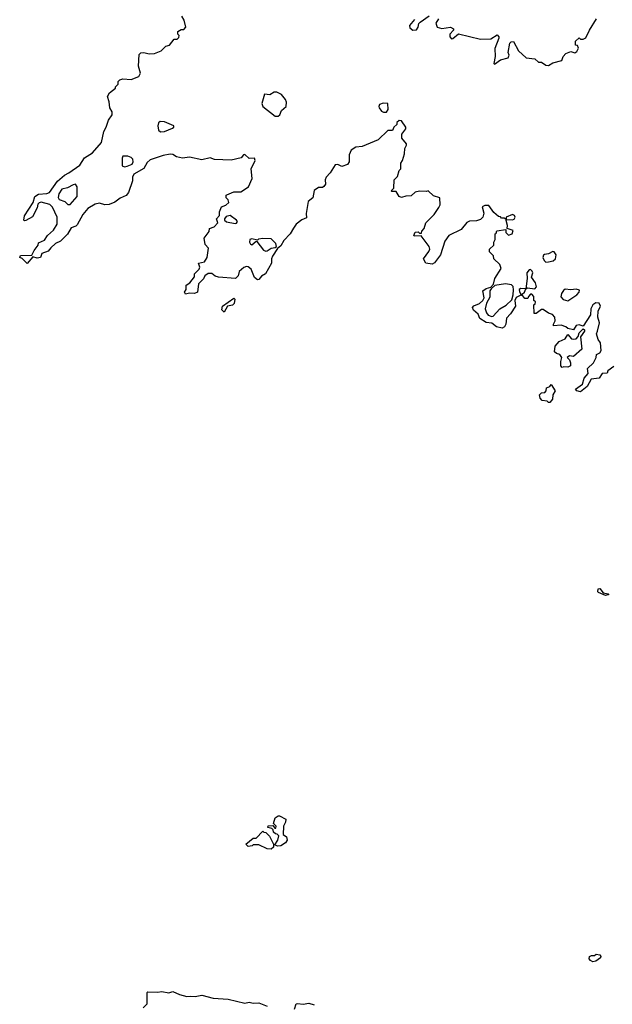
# Model space of a CAD drawing. Extents: x 2106670 to 2323771, y 35271 to 224896.
# Tile 253 of 256: x 2284820 to 2289095, y 83801 to 90900. Entities that reach past the tile are written whole.
import ezdxf

# ---------------------------------------------------------------- set-up
doc = ezdxf.new("R2010")
doc.units = 0

msp = doc.modelspace()

# ---------------------------------------------------------------- linework, layer by layer
at = {"layer": '0CON20XD'}
for points in [[(2287842.5, 89545), (2287852.5, 89565), (2287850, 89615), (2287805, 89630), (2287767, 89667), (2287755, 89660), (2287705, 89662.5), (2287673, 89657), (2287645, 89630), (2287605, 89628), (2287575, 89616.7), (2287557.5, 89625), (2287535, 89660), (2287505, 89660), (2287500, 89665), (2287520, 89685), (2287522.5, 89745), (2287545, 89770), (2287558.3, 89811.7), (2287570, 89825), (2287570, 89865), (2287582.5, 89885), (2287596.4, 89933.6), (2287598.3, 89971.7), (2287610, 89995), (2287610, 90005), (2287577.5, 90045), (2287577.5, 90075), (2287605, 90112.5), (2287606.2, 90125), (2287575, 90170), (2287557, 90173), (2287541.7, 90158.3), (2287540, 90145), (2287520, 90125), (2287508.3, 90101.7), (2287475, 90100), (2287406.1, 90033.9), (2287290, 89985), (2287245, 89980), (2287211.1, 89958.9), (2287196, 89925), (2287196.2, 89875), (2287183.8, 89855), (2287145, 89841.4), (2287115, 89856), (2287095, 89852.5), (2287059.2, 89795), (2287030.4, 89765), (2287024.4, 89745), (2287026.7, 89715), (2287013, 89697), (2287005, 89690), (2286975, 89690), (2286945, 89668), (2286934.2, 89615.8), (2286902, 89588), (2286887, 89503), (2286889.6, 89470.5), (2286855, 89455.8), (2286813.3, 89425), (2286795, 89397.5), (2286770, 89355), (2286725, 89307.5), (2286705, 89270), (2286680, 89250), (2286643.3, 89195), (2286636.7, 89175), (2286637.5, 89145), (2286593, 89067), (2286565, 89050), (2286545, 89026.7), (2286535, 89024), (2286515, 89040.8), (2286490.3, 89100.3), (2286468.3, 89118.3), (2286455, 89121.2), (2286435.9, 89114.1), (2286403.3, 89085), (2286395.9, 89054.1), (2286376.2, 89033.8), (2286255, 89044), (2286230.3, 89050.3), (2286205, 89070), (2286180.8, 89069.2), (2286156.2, 89053.8), (2286145, 89032.5), (2286110, 88995), (2286102, 88935), (2286080, 88925), (2286045, 88927.5), (2286015, 88920), (2286010, 88935), (2286020, 88955), (2286020, 88985), (2286046.4, 89003.6), (2286080, 89045), (2286081.7, 89068.3), (2286115, 89100), (2286120, 89115), (2286110, 89145), (2286152.5, 89155), (2286172.5, 89185), (2286181.7, 89251.7), (2286158.3, 89278.3), (2286150, 89325), (2286187, 89373), (2286190, 89395), (2286224.1, 89405.9), (2286250, 89435), (2286240, 89465), (2286261.7, 89488.3), (2286262.5, 89515), (2286275, 89550), (2286307, 89563), (2286328.3, 89581.7), (2286325, 89600), (2286310, 89615), (2286310, 89635), (2286315, 89637.5), (2286365, 89657.5), (2286415, 89657.5), (2286470, 89695), (2286496.7, 89755), (2286490, 89825), (2286518.8, 89885), (2286515, 89902.5), (2286475, 89898.8), (2286445, 89927.1), (2286433.8, 89925), (2286416.9, 89903.1), (2286345, 89885.8), (2286225, 89890.8), (2286193.4, 89903.4), (2286135, 89890), (2286045, 89907.5), (2285995, 89901.8), (2285951.2, 89911.2), (2285925, 89928), (2285905, 89929.2), (2285855, 89920), (2285761.2, 89888.8), (2285739.6, 89870.4), (2285715, 89825.8), (2285642.9, 89787.2), (2285632.7, 89765), (2285632.9, 89737.1), (2285604, 89655), (2285587.3, 89632.7), (2285545, 89613.8), (2285505.7, 89584.3), (2285465, 89568), (2285435, 89566), (2285395, 89576.2), (2285365, 89570), (2285310.9, 89539.1), (2285276.2, 89495), (2285235, 89420), (2285225, 89410), (2285190.7, 89399.3), (2285165.7, 89354.3), (2285115, 89303.3), (2285077.5, 89285), (2285044.1, 89255.9), (2285025, 89230), (2284980, 89215), (2284970, 89185), (2284945, 89180), (2284915, 89190), (2284875, 89142.5), (2284838.3, 89178.3), (2284820, 89185), (2284825, 89200), (2284908.3, 89201.7), (2284923.3, 89235), (2284952.5, 89275), (2284955, 89290), (2284999.3, 89310.7), (2285020, 89345), (2285065, 89383.3), (2285091.2, 89425), (2285091.2, 89475), (2285057.8, 89547.8), (2285036.5, 89566.5), (2284975, 89583.5), (2284960.4, 89579.6), (2284950.9, 89569.1), (2284945, 89543.8), (2284911.9, 89478.1), (2284865, 89452.5), (2284855, 89450), (2284850, 89455), (2284854, 89485), (2284918.3, 89581.7), (2284930, 89625), (2284955, 89641.2), (2285015, 89646.2), (2285035, 89653.8), (2285093.8, 89735), (2285142.1, 89777.9), (2285174.3, 89795.7), (2285255, 89851.2), (2285287.4, 89902.6), (2285345, 89940), (2285410, 90015), (2285426.1, 90093.9), (2285443.8, 90125), (2285460, 90175), (2285486, 90215), (2285486.2, 90235), (2285470, 90265), (2285466.4, 90306.4), (2285453, 90347), (2285467, 90373), (2285510, 90405), (2285510, 90415), (2285530, 90435), (2285530, 90455), (2285543, 90467), (2285565, 90473.3), (2285625, 90467.5), (2285679.3, 90490.7), (2285692.5, 90515), (2285677.5, 90565), (2285681.7, 90648.3), (2285695, 90660), (2285715, 90662.5), (2285755, 90653.3), (2285793, 90657), (2285840, 90675), (2285875, 90710), (2285900, 90715), (2285935, 90760), (2285955, 90760), (2285968.3, 90771.7), (2285970, 90785), (2285960, 90795), (2285960, 90815), (2285985, 90830), (2286005, 90830), (2286017.5, 90845), (2286007, 90897), (2285990, 90925)], [(2287669.1, 90900.9), (2287632.1, 90857.9), (2287635, 90840.5), (2287655, 90823.2), (2287683.6, 90826.4), (2287694.3, 90845), (2287698.3, 90871.7), (2287708.3, 90881.7), (2287775, 90928)], [(2287840, 90905), (2287822.5, 90875), (2287832.5, 90845), (2287865, 90836.7), (2287926.7, 90846.7), (2287950, 90835), (2287950, 90825), (2287922.9, 90795), (2287923.1, 90775), (2287935, 90762.9), (2287945.5, 90764.5), (2287985, 90797.5), (2288145, 90760), (2288219.3, 90760.7), (2288265, 90790), (2288277, 90777), (2288277, 90767), (2288247.6, 90692.4), (2288250.8, 90635), (2288240, 90585), (2288245, 90580), (2288288.9, 90611.1), (2288342.5, 90625), (2288350.8, 90645), (2288344.3, 90664.3), (2288355, 90730), (2288365, 90740), (2288381.7, 90741.7), (2288417.5, 90675), (2288473.9, 90623.9), (2288535, 90617.5), (2288563, 90593), (2288585, 90592.5), (2288615, 90572.5), (2288635, 90570), (2288665, 90587.5), (2288730, 90605), (2288740, 90635), (2288760, 90655), (2288795, 90670), (2288825, 90660), (2288839.6, 90670.5), (2288851.2, 90695), (2288843, 90713), (2288830, 90715), (2288830, 90745), (2288855, 90770), (2288865, 90760), (2288885, 90760), (2288905, 90770), (2288930, 90825), (2288980, 90905)], [(2286685, 90203.4), (2286696, 90214), (2286709.1, 90245), (2286741.4, 90275), (2286744.4, 90305), (2286738, 90325), (2286709.3, 90359.3), (2286675, 90377.3), (2286655, 90377.1), (2286625, 90357.8), (2286585, 90362), (2286566.4, 90296.4), (2286574, 90275), (2286662.3, 90205), (2286685, 90203.4)], [(2287445, 90232.5), (2287465, 90233.3), (2287477.5, 90252.5), (2287475, 90296.2), (2287442.7, 90297.3), (2287415, 90287.5), (2287410, 90275), (2287413.3, 90265), (2287430.7, 90240.7), (2287445, 90232.5)], [(2285835, 90092), (2285865, 90094.4), (2285922.3, 90117.7), (2285932.5, 90125), (2285932.5, 90135), (2285865, 90164.4), (2285833.3, 90165), (2285822, 90155), (2285815.8, 90135), (2285822.3, 90102.3), (2285835, 90092)], [(2285575, 89839.4), (2285595, 89844), (2285630.7, 89859.3), (2285637.5, 89875), (2285635.4, 89895), (2285625, 89905.5), (2285600, 89915), (2285565, 89916.2), (2285559.6, 89900.5), (2285558.8, 89845), (2285575, 89839.4)], [(2285185, 89567.5), (2285233.8, 89625), (2285233.8, 89695), (2285223.3, 89713.3), (2285205, 89710), (2285165, 89687.5), (2285125, 89678.8), (2285101.4, 89645), (2285097, 89617), (2285105, 89602.5), (2285145, 89590), (2285168.3, 89568.3), (2285185, 89567.5)], [(2289105, 88400), (2289061.7, 88368.3), (2289058.3, 88351.7), (2289021.7, 88348.3), (2289000, 88315), (2288941.7, 88308.3), (2288912.5, 88255), (2288865, 88217.5), (2288840, 88225), (2288830, 88235), (2288878.8, 88271.2), (2288892.5, 88315), (2288921.7, 88348.3), (2288916.7, 88385), (2288960, 88425), (2288978.8, 88465), (2288980, 88485), (2289005, 88498.8), (2289014.2, 88515), (2289010.4, 88570.5), (2288993.7, 88593.7), (2288980, 88635), (2288987.5, 88655), (2289002.9, 88715), (2288990.9, 88755), (2288992.7, 88797.3), (2289009.2, 88835), (2289000.8, 88855), (2288975, 88858.1), (2288954.6, 88845), (2288940.9, 88815), (2288937.2, 88772.8), (2288885, 88690), (2288855, 88699.4), (2288834.2, 88695.8), (2288815, 88663.3), (2288773, 88673), (2288760, 88685), (2288725, 88697.5), (2288671.7, 88691.7), (2288670, 88705), (2288681.7, 88728.3), (2288680, 88755), (2288663.8, 88773.8), (2288635, 88783.3), (2288595, 88810), (2288585, 88810), (2288545, 88782.5), (2288531.7, 88781.7), (2288530, 88845), (2288538.3, 88851.7), (2288540, 88865), (2288530, 88875), (2288530, 88905), (2288515, 88920), (2288505, 88920), (2288490, 88905), (2288485, 88890), (2288465, 88890), (2288448.3, 88908.3), (2288435, 88912.5), (2288402.1, 88897.9), (2288391.1, 88875), (2288395.9, 88834.1), (2288360.4, 88779.5), (2288331.7, 88748.3), (2288327.5, 88705), (2288317.5, 88685), (2288300, 88675), (2288260, 88685), (2288225, 88712.5), (2288185, 88717.5), (2288140, 88745), (2288126.4, 88776.4), (2288092.5, 88805), (2288087.5, 88825), (2288095, 88837.5), (2288137, 88853), (2288160, 88875), (2288170, 88895), (2288160, 88945), (2288185, 88962.5), (2288218.3, 88971.7), (2288237.5, 88992.5), (2288246.7, 89035), (2288292.5, 89105), (2288283.3, 89135), (2288240, 89175), (2288237, 89197), (2288210, 89225), (2288210, 89245), (2288240, 89275), (2288240, 89295), (2288250, 89315), (2288250, 89355), (2288258.3, 89361.7), (2288261.7, 89378.3), (2288327, 89387), (2288328, 89365), (2288345, 89346), (2288373, 89357), (2288379.6, 89379.5), (2288336.7, 89395), (2288339.2, 89415), (2288328.3, 89451.7), (2288330, 89460), (2288375, 89455.6), (2288387.7, 89462.3), (2288394.4, 89475), (2288388.9, 89488.9), (2288375, 89495.6), (2288330, 89475), (2288330, 89460), (2288315, 89470), (2288295, 89470), (2288288.3, 89478.3), (2288275, 89480), (2288240.7, 89510.7), (2288205, 89560), (2288175, 89560), (2288155, 89550), (2288167.5, 89505), (2288160, 89475), (2288145, 89460), (2288115, 89450), (2288065, 89447.5), (2288045, 89437.5), (2288005, 89387.5), (2287916.2, 89345), (2287887.1, 89302.9), (2287855.9, 89204.1), (2287813, 89147), (2287795, 89137.5), (2287750, 89145), (2287732.5, 89175), (2287772.4, 89227.6), (2287778.2, 89245), (2287774.5, 89265), (2287715, 89342.5), (2287665, 89340), (2287662.5, 89345), (2287673, 89367), (2287695, 89370), (2287705, 89360), (2287718.3, 89361.7), (2287720, 89375), (2287737.5, 89395), (2287750, 89435), (2287810, 89495), (2287842.5, 89545)], [(2286375, 89430), (2286385, 89433.3), (2286391.2, 89445), (2286385, 89453.3), (2286337.6, 89487.6), (2286309.2, 89480.8), (2286297.5, 89465), (2286297.5, 89455), (2286312.5, 89442.5), (2286375, 89430)], [(2286595, 89230.8), (2286605, 89234), (2286635, 89252.9), (2286663.3, 89256.7), (2286672.5, 89265), (2286667.5, 89285), (2286635, 89318.8), (2286575, 89323.3), (2286543, 89317), (2286535, 89310), (2286495, 89318.8), (2286480, 89315), (2286476.7, 89295), (2286485, 89282.5), (2286495, 89277.5), (2286525, 89302.5), (2286531.7, 89301.7), (2286578.5, 89238.5), (2286595, 89230.8)], [(2288615, 89152), (2288635, 89153.3), (2288667.7, 89162.3), (2288686.2, 89175), (2288690.8, 89205), (2288675, 89226), (2288665, 89228.6), (2288635, 89210.5), (2288605, 89207.8), (2288598.9, 89201.1), (2288594.4, 89185), (2288603.3, 89163.3), (2288615, 89152)], [(2288445, 88920), (2288462.5, 88935), (2288470, 88960), (2288483, 88967), (2288535, 88960), (2288547, 88973), (2288541.7, 89001.7), (2288512.7, 89042.7), (2288520.8, 89075), (2288517.6, 89087.6), (2288505, 89098), (2288495, 89096.2), (2288479.2, 89075), (2288481.4, 89035), (2288470, 88960), (2288435, 88962.5), (2288424.2, 88955), (2288425, 88937.5), (2288435, 88920), (2288445, 88920)], [(2288225, 88760), (2288235, 88763.3), (2288284.2, 88815), (2288328.9, 88841.1), (2288371.1, 88878.9), (2288380.9, 88915), (2288382.9, 88952.9), (2288380.8, 88975), (2288368.6, 88988.6), (2288325, 88994.2), (2288247, 88983), (2288220, 88960), (2288212.5, 88945), (2288211.7, 88898.3), (2288186.7, 88855), (2288178, 88815), (2288187.3, 88787.3), (2288200.2, 88770.2), (2288225, 88760)], [(2288775, 88872.5), (2288838.8, 88915), (2288856.7, 88935), (2288859.3, 88949.3), (2288835, 88957.5), (2288795, 88951.2), (2288755, 88957.5), (2288742, 88948), (2288727.5, 88925), (2288722.5, 88902.5), (2288741.4, 88881.4), (2288775, 88872.5)], [(2286295, 88790), (2286278.3, 88808.3), (2286282.5, 88835), (2286365, 88892.5), (2286372.5, 88885), (2286366.1, 88853.9), (2286355, 88842.5), (2286320, 88835), (2286295, 88790)], [(2288733, 88393), (2288723, 88403), (2288722.5, 88435), (2288730, 88465), (2288717.5, 88485), (2288692, 88492), (2288677.5, 88505), (2288682.5, 88545), (2288710.7, 88579.3), (2288755, 88600), (2288775, 88630), (2288800, 88600), (2288815.6, 88595.6), (2288835, 88599.4), (2288847.5, 88615), (2288855, 88643.3), (2288885, 88670), (2288893.6, 88663.6), (2288895, 88653.3), (2288866.4, 88613.6), (2288875.5, 88525), (2288815, 88472), (2288785, 88476.7), (2288770, 88465), (2288787, 88447), (2288792.5, 88425), (2288792.5, 88405), (2288775, 88394), (2288745, 88397.5), (2288733, 88393)], [(2288645, 88140), (2288635, 88140), (2288625, 88150), (2288590, 88155), (2288575, 88170), (2288570, 88195), (2288585, 88210), (2288608.3, 88211.7), (2288617, 88223), (2288620, 88245), (2288643.8, 88256.2), (2288655, 88270), (2288682.5, 88225), (2288666.7, 88195), (2288662.5, 88165), (2288645, 88140)], [(2289045, 86747.5), (2288995, 86770), (2288990, 86775), (2288993, 86797), (2289005, 86800), (2289028.3, 86768.3), (2289065, 86760), (2289070, 86755), (2289065, 86752.5), (2289045, 86747.5)], [(2286680.7, 84940.7), (2286661.7, 84951.7), (2286683.3, 84985), (2286690, 85015), (2286678.3, 85028.3), (2286665, 85030), (2286651.7, 85041.7), (2286648.3, 85058.3), (2286638.3, 85068.3), (2286610, 85075), (2286613, 85087), (2286645, 85090), (2286661.7, 85071.7), (2286668.3, 85071.7), (2286670, 85085), (2286650, 85105), (2286662.5, 85145), (2286685, 85160), (2286695, 85160), (2286740, 85135), (2286737.5, 85115), (2286722.5, 85085), (2286720, 85025), (2286745, 85007.5), (2286748.8, 84985), (2286737.5, 84965), (2286705, 84944), (2286680.7, 84940.7)], [(2286635, 84920), (2286605, 84922.5), (2286545, 84950), (2286505, 84950), (2286497, 84943), (2286468.3, 84938.3), (2286452.5, 84955), (2286505, 85000), (2286525, 85000), (2286575, 85050), (2286581.7, 85041.7), (2286595, 85040), (2286623, 85013), (2286635, 84990), (2286650, 84955), (2286650, 84935), (2286635, 84920)], [(2288955, 84107.5), (2288937, 84117), (2288928.3, 84128.3), (2288930, 84145), (2288945, 84152.5), (2288967, 84153), (2288978.3, 84161.7), (2289005, 84157.5), (2289012.5, 84145), (2289010, 84135), (2288975, 84112.5), (2288955, 84107.5)], [(2285710, 83775), (2285740, 83805), (2285740, 83885), (2285745, 83890), (2285815, 83887.5), (2285845, 83893.3), (2285895, 83883.8), (2285925, 83894), (2285971.7, 83871.7), (2286025, 83856.9), (2286055, 83860.8), (2286085, 83856.5), (2286135, 83867.3), (2286215, 83846), (2286325, 83839.1), (2286445, 83809.2), (2286475, 83815.3), (2286505, 83809.2), (2286545, 83812.7), (2286605, 83787.7)], [(2286803.6, 83765), (2286815, 83804), (2286825, 83808), (2286865, 83801.2), (2286905, 83808.8), (2286945, 83796.2)]]:
    msp.add_lwpolyline(points, dxfattribs=at)

doc.saveas('drawing.dxf')
